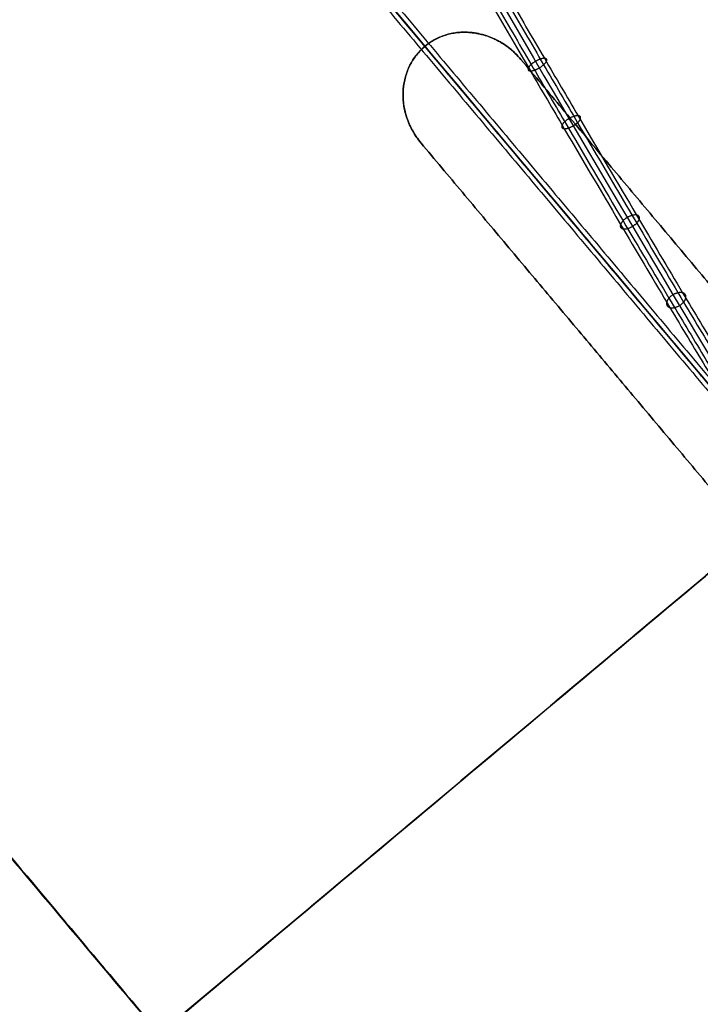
# Model space of a CAD drawing. Header units: millimetres. Extents: x -1267 to 1231, y -1283 to 1250.
# Tile 86 of 256: x 645 to 773, y -950 to -765. Entities that reach past the tile are written whole.
import ezdxf

# ---------------------------------------------------------------- set-up
doc = ezdxf.new("R2010")
doc.units = ezdxf.units.MM
doc.layers.add('Default', color=7, linetype='Continuous', true_color=0x000000)

msp = doc.modelspace()

# ---------------------------------------------------------------- linework, layer by layer
at = {"layer": 'Default'}
msp.add_line((1081.26, -1198.62, -775.7), (502.75, -509.18, -775.7), dxfattribs=at)
for points, knots in [([(300.05, -3.75, 710.88), (300.05, -3.75, 707.69), (300.22, -4.04, 701.15), (301.26, -5.85, 688.36), (303.93, -10.49, 672.9), (309.05, -19.4, 655.98), (315.89, -31.31, 640.58), (324.29, -45.91, 626.58), (334.09, -62.96, 613.87), (345.32, -82.49, 602.19), (357.9, -104.36, 591.55), (371.52, -128.06, 582.06), (385.91, -153.07, 573.72), (400.89, -179.12, 566.43), (416.49, -206.26, 560.05), (432.6, -234.25, 554.53), (454.64, -272.57, 548.26), (482.46, -320.93, 542.42), (515.56, -378.43, 538.13), (557.33, -450.98, 535.53), (597.06, -519.95, 536.84), (634.23, -584.38, 542.1), (659.05, -627.36, 547.46), (681.61, -666.38, 554.09), (701.99, -701.58, 561.86), (720.11, -732.81, 570.55), (733.72, -756.2, 578.67), (743.39, -772.77, 585.56), (751.62, -786.82, 592.14), (760.52, -801.95, 600.58), (769.43, -817, 611.49), (776.3, -828.46, 622.48), (781.41, -836.83, 633.4), (785.02, -842.62, 644.12), (787.4, -846.26, 654.43), (788.8, -848.23, 664.1), (789.51, -849.05, 672.98), (789.8, -849.19, 680.7), (789.97, -849.19, 687.51), (790.11, -849.22, 692.51), (790.21, -849.22, 696.25), (790.3, -849.23, 699.21), (790.4, -849.23, 702.33), (790.54, -849.23, 705.6), (790.71, -849.22, 708.19), (790.92, -849.2, 710.39), (791.24, -849.17, 712.45), (791.7, -849.11, 714.05), (792.33, -849.04, 715.29), (792.81, -848.99, 716.03), (793.33, -848.95, 716.67), (793.95, -848.92, 717.3), (794.55, -848.94, 717.77), (794.93, -849.02, 717.98), (795, -849.07, 718), (794.69, -848.86, 717.9), (794.52, -848.32, 717.98), (794.58, -848.25, 718.04), (794.49, -848.51, 717.89), (794.14, -849.16, 717.24), (793.54, -849.99, 715.84), (793.12, -850.52, 714.38), (792.86, -850.84, 713.09), (792.73, -851, 712.28), (792.62, -851.14, 710.45), (792.52, -851.26, 706.99), (792.43, -851.37, 701.12), (792.35, -851.46, 692.06), (792.28, -851.55, 679.02), (792.19, -851.66, 651.31), (792.11, -851.76, 600.05), (792.03, -851.87, 461.18), (792, -851.9, 182.53), (792, -851.9, -68.32), (792, -851.9, -225.7)], [0, 0, 0, 0, 9.388442, 19.255122, 38.035744, 57.178432, 77.316807, 98.865398, 122.0388, 146.915987, 174.481276, 203.739445, 233.403788, 264.315339, 296.270226, 329.054027, 362.435905, 430.039485, 497.107436, 561.656634, 681.076123, 735.550311, 785.095597, 830.612972, 871.975612, 909.05902, 941.74717, 956.410882, 969.943885, 994.145098, 1014.383417, 1031.05983, 1045.211792, 1057.42514, 1068.185792, 1077.831909, 1086.531434, 1094.430382, 1100.698228, 1106.966075, 1109.443201, 1111.920326, 1115.873565, 1118.839667, 1121.805768, 1123.749973, 1125.694179, 1128.415158, 1129.543331, 1130.671504, 1131.613869, 1132.556234, 1134.048778, 1134.627281, 1135.098363, 1135.474966, 1135.828414, 1136.256816, 1136.804407, 1138.301002, 1140.374551, 1143.063929, 1143.836765, 1144.74777, 1146.416516, 1149.651855, 1155.268412, 1164.064888, 1176.856475, 1194.436137, 1247.205444, 1330.641386, 1611.044189, 2083.174467, 2083.174467, 2083.174467, 2083.174467]), ([(298.05, -5.75, 710.88), (298.05, -5.75, 707.72), (298.22, -6.04, 701.22), (299.25, -7.83, 688.55), (301.9, -12.44, 673.22), (306.98, -21.28, 656.43), (313.78, -33.11, 641.12), (322.14, -47.65, 627.18), (331.9, -64.63, 614.51), (343.11, -84.12, 602.86), (355.66, -105.95, 592.24), (369.27, -129.61, 582.76), (383.63, -154.59, 574.43), (398.6, -180.62, 567.15), (414.19, -207.73, 560.77), (430.29, -235.71, 555.26), (452.32, -274.01, 548.99), (480.13, -322.34, 543.15), (513.21, -379.82, 538.86), (554.96, -452.34, 536.27), (594.68, -521.28, 537.58), (631.84, -585.69, 542.84), (656.64, -628.65, 548.19), (679.18, -667.64, 554.82), (699.55, -702.81, 562.58), (717.66, -734.02, 571.26), (731.25, -757.37, 579.38), (740.9, -773.92, 586.25), (749.11, -787.94, 592.82), (757.99, -803.03, 601.24), (766.87, -818.02, 612.11), (773.7, -829.42, 623.04), (778.77, -837.73, 633.87), (782.35, -843.46, 644.5), (784.7, -847.06, 654.71), (786.09, -849.02, 664.29), (786.79, -849.83, 673.1), (787.08, -849.98, 680.78), (787.25, -849.98, 687.58), (787.39, -850, 692.58), (787.49, -850.01, 696.32), (787.58, -850.01, 699.3), (787.68, -850.02, 702.43), (787.83, -850.01, 705.74), (788, -850, 708.4), (788.22, -849.98, 710.72), (788.57, -849.95, 713), (789.15, -849.88, 715.05), (789.98, -849.78, 716.69), (790.62, -849.71, 717.67), (791.3, -849.66, 718.51), (792.13, -849.63, 719.36), (792.94, -849.65, 719.99), (793.51, -849.76, 720.31), (793.69, -849.86, 720.38), (793.37, -849.65, 720.28), (793.19, -849.06, 720.36), (793.25, -849.18, 720.36), (793.07, -849.7, 720.03), (792.55, -850.64, 719.07), (791.76, -851.72, 717.24), (791.24, -852.37, 715.4), (790.94, -852.75, 713.93), (790.74, -853, 712.63), (790.63, -853.14, 710.6), (790.52, -853.26, 707.07), (790.44, -853.37, 701.17), (790.36, -853.47, 692.09), (790.29, -853.55, 679.04), (790.2, -853.67, 651.32), (790.12, -853.76, 600.05), (790.03, -853.87, 461.18), (790.01, -853.9, 182.53), (790.01, -853.9, -68.32), (790.01, -853.9, -225.7)], [0, 0, 0, 0, 9.388442, 19.255122, 38.035744, 57.178432, 77.316807, 98.865398, 122.0388, 146.915987, 174.481276, 203.739445, 233.403788, 264.315339, 296.270226, 329.054027, 362.435905, 430.039485, 497.107436, 561.656634, 681.076123, 735.550311, 785.095597, 830.612972, 871.975612, 909.05902, 941.74717, 956.410882, 969.943885, 994.145098, 1014.383417, 1031.05983, 1045.211792, 1057.42514, 1068.185792, 1077.831909, 1086.531434, 1094.430382, 1100.698228, 1106.966075, 1109.443201, 1111.920326, 1115.873565, 1118.839667, 1121.805768, 1123.749973, 1125.694179, 1128.415158, 1129.543331, 1130.671504, 1131.613869, 1132.556234, 1134.048778, 1134.627281, 1135.098363, 1135.474966, 1135.828414, 1136.256816, 1136.804407, 1138.301002, 1140.374551, 1143.063929, 1143.836765, 1144.74777, 1146.416516, 1149.651855, 1155.268412, 1164.064888, 1176.856475, 1194.436137, 1247.205444, 1330.641386, 1611.044189, 2083.174467, 2083.174467, 2083.174467, 2083.174467]), ([(302.05, -5.75, 710.88), (302.05, -5.75, 707.79), (302.22, -6.03, 701.44), (303.22, -7.79, 689.05), (305.81, -12.28, 674.08), (310.78, -20.94, 657.63), (317.47, -32.58, 642.57), (325.73, -46.93, 628.8), (335.41, -63.77, 616.24), (346.53, -83.12, 604.67), (359.02, -104.83, 594.1), (372.57, -128.4, 584.67), (386.89, -153.31, 576.36), (401.82, -179.26, 569.09), (417.38, -206.32, 562.73), (433.44, -234.24, 557.23), (455.44, -272.48, 550.97), (483.22, -320.76, 545.14), (516.26, -378.17, 540.85), (557.97, -450.62, 538.26), (597.65, -519.49, 539.57), (634.75, -583.81, 544.83), (659.52, -626.7, 550.17), (682.02, -665.62, 556.79), (702.34, -700.72, 564.53), (720.4, -731.83, 573.19), (733.94, -755.1, 581.27), (743.54, -771.56, 588.11), (751.7, -785.49, 594.63), (760.5, -800.46, 602.99), (769.27, -815.26, 613.73), (775.99, -826.46, 624.48), (780.94, -834.58, 635.06), (784.42, -840.15, 645.39), (786.69, -843.64, 655.29), (788.04, -845.54, 664.58), (788.73, -846.34, 673.17), (789.01, -846.47, 680.72), (789.19, -846.48, 687.54), (789.32, -846.5, 692.54), (789.43, -846.51, 696.27), (789.51, -846.51, 699.24), (789.62, -846.52, 702.36), (789.76, -846.51, 705.63), (789.92, -846.5, 708.23), (790.14, -846.48, 710.45), (790.46, -846.45, 712.54), (790.94, -846.39, 714.21), (791.61, -846.31, 715.53), (792.14, -846.26, 716.34), (792.72, -846.21, 717.06), (793.47, -846.19, 717.82), (794.25, -846.19, 718.45), (795.12, -846.36, 718.96), (795.76, -846.57, 719.26), (796.71, -847.31, 719.53), (797.13, -848.66, 719.34), (797, -849.37, 719.01), (796.73, -850.19, 718.48), (796.23, -851.03, 717.57), (795.57, -851.95, 716.01), (795.14, -852.5, 714.48), (794.87, -852.83, 713.18), (794.73, -853, 712.31), (794.62, -853.13, 710.46), (794.52, -853.25, 707), (794.44, -853.36, 701.13), (794.36, -853.46, 692.07), (794.29, -853.55, 679.02), (794.2, -853.66, 651.31), (794.12, -853.75, 600.05), (794.03, -853.86, 461.18), (794.01, -853.89, 182.53), (794.01, -853.89, -68.32), (794.01, -853.89, -225.7)], [0, 0, 0, 0, 9.388442, 19.255122, 38.035744, 57.178432, 77.316807, 98.865398, 122.0388, 146.915987, 174.481276, 203.739445, 233.403788, 264.315339, 296.270226, 329.054027, 362.435905, 430.039485, 497.107436, 561.656634, 681.076123, 735.550311, 785.095597, 830.612972, 871.975612, 909.05902, 941.74717, 956.410882, 969.943885, 994.145098, 1014.383417, 1031.05983, 1045.211792, 1057.42514, 1068.185792, 1077.831909, 1086.531434, 1094.430382, 1100.698228, 1106.966075, 1109.443201, 1111.920326, 1115.873565, 1118.839667, 1121.805768, 1123.749973, 1125.694179, 1128.415158, 1129.543331, 1130.671504, 1131.613869, 1132.556234, 1134.048778, 1134.627281, 1135.098363, 1135.474966, 1135.828414, 1136.256816, 1136.804407, 1138.301002, 1140.374551, 1143.063929, 1143.836765, 1144.74777, 1146.416516, 1149.651855, 1155.268412, 1164.064888, 1176.856475, 1194.436137, 1247.205444, 1330.641386, 1611.044189, 2083.174467, 2083.174467, 2083.174467, 2083.174467]), ([(300.05, -7.75, 710.88), (300.05, -7.75, 707.81), (300.21, -8.03, 701.52), (301.21, -9.77, 689.24), (303.77, -14.22, 674.4), (308.71, -22.81, 658.08), (315.36, -34.38, 643.1), (323.58, -48.67, 629.39), (333.22, -65.45, 616.88), (344.32, -84.75, 605.34), (356.78, -106.42, 594.79), (370.31, -129.96, 585.37), (384.62, -154.83, 577.07), (399.53, -180.76, 569.81), (415.08, -207.8, 563.46), (431.13, -235.7, 557.96), (453.12, -273.92, 551.7), (480.88, -322.17, 545.87), (513.91, -379.56, 541.59), (555.61, -451.99, 539), (595.27, -520.82, 540.31), (632.36, -585.12, 545.56), (657.11, -627.99, 550.9), (679.6, -666.88, 557.52), (699.9, -701.95, 565.25), (717.94, -733.04, 573.9), (731.46, -756.28, 581.98), (741.05, -772.71, 588.8), (749.19, -786.61, 595.31), (757.97, -801.54, 603.64), (766.71, -816.28, 614.34), (773.39, -827.42, 625.03), (778.3, -835.48, 635.54), (781.74, -841, 645.77), (784, -844.45, 655.57), (785.33, -846.33, 664.76), (786.02, -847.12, 673.28), (786.3, -847.26, 680.79), (786.47, -847.26, 687.61), (786.61, -847.28, 692.61), (786.71, -847.29, 696.35), (786.8, -847.3, 699.33), (786.9, -847.3, 702.46), (787.05, -847.3, 705.78), (787.21, -847.29, 708.44), (787.44, -847.27, 710.78), (787.79, -847.23, 713.09), (788.39, -847.16, 715.21), (789.26, -847.05, 716.93), (789.94, -846.98, 717.98), (790.69, -846.93, 718.91), (791.64, -846.89, 719.87), (792.63, -846.9, 720.67), (793.7, -847.1, 721.29), (794.46, -847.37, 721.64), (795.4, -848.1, 721.91), (795.8, -849.41, 721.72), (795.67, -850.3, 721.32), (795.31, -851.38, 720.62), (794.64, -852.51, 719.41), (793.8, -853.69, 717.41), (793.26, -854.35, 715.51), (792.95, -854.74, 714.02), (792.74, -854.99, 712.66), (792.63, -855.13, 710.62), (792.53, -855.26, 707.08), (792.44, -855.37, 701.18), (792.36, -855.46, 692.1), (792.29, -855.55, 679.04), (792.2, -855.66, 651.32), (792.12, -855.76, 600.06), (792.04, -855.87, 461.18), (792.01, -855.9, 182.53), (792.01, -855.9, -68.32), (792.01, -855.9, -225.7)], [0, 0, 0, 0, 9.388442, 19.255122, 38.035744, 57.178432, 77.316807, 98.865398, 122.0388, 146.915987, 174.481276, 203.739445, 233.403788, 264.315339, 296.270226, 329.054027, 362.435905, 430.039485, 497.107436, 561.656634, 681.076123, 735.550311, 785.095597, 830.612972, 871.975612, 909.05902, 941.74717, 956.410882, 969.943885, 994.145098, 1014.383417, 1031.05983, 1045.211792, 1057.42514, 1068.185792, 1077.831909, 1086.531434, 1094.430382, 1100.698228, 1106.966075, 1109.443201, 1111.920326, 1115.873565, 1118.839667, 1121.805768, 1123.749973, 1125.694179, 1128.415158, 1129.543331, 1130.671504, 1131.613869, 1132.556234, 1134.048778, 1134.627281, 1135.098363, 1135.474966, 1135.828414, 1136.256816, 1136.804407, 1138.301002, 1140.374551, 1143.063929, 1143.836765, 1144.74777, 1146.416516, 1149.651855, 1155.268412, 1164.064888, 1176.856475, 1194.436137, 1247.205444, 1330.641386, 1611.044189, 2083.174467, 2083.174467, 2083.174467, 2083.174467]), ([(502.75, -509.18, -761.89), (516.4, -525.44, -778.91), (558.11, -575.14, -825.77), (654.04, -689.48, -903.18), (739.17, -790.93, -928.04), (792.01, -853.9, -928.04)], [2.41548, 2.41548, 2.41548, 2.41548, 70.396144, 198.636056, 404.995527, 404.995527, 404.995527, 404.995527]), ([(503.51, -510.08, -762.3), (516.98, -526.13, -779.04), (558.48, -575.59, -825.61), (654.13, -689.58, -902.78), (739.2, -790.96, -927.62), (792.01, -853.9, -927.62)], [2.408267, 2.408267, 2.408267, 2.408267, 69.367076, 197.537893, 403.786179, 403.786179, 403.786179, 403.786179]), ([(739.28, -772.03, -762.46), (738.93, -771.62, -762.46), (738.56, -771.23, -762.46), (737.98, -770.67, -762.46), (737.68, -770.4, -762.46), (737.32, -770.1, -762.46), (737.14, -769.95, -762.46), (737.06, -769.89, -762.46), (737.01, -769.85, -762.46), (736.98, -769.83, -762.46), (736.55, -769.5, -762.45), (736.14, -769.22, -762.45), (735.51, -768.83, -762.44), (735.18, -768.64, -762.44), (734.8, -768.44, -762.44), (734.61, -768.35, -762.43), (734.51, -768.3, -762.43), (734.47, -768.28, -762.43), (734.44, -768.26, -762.43), (734.43, -768.26, -762.43), (734.01, -768.06, -762.43), (733.4, -767.8, -762.42), (732.67, -767.55, -762.41), (732.3, -767.45, -762.41), (732.11, -767.39, -762.4), (732.03, -767.37, -762.4), (731.98, -767.36, -762.4), (731.95, -767.35, -762.4), (731.53, -767.24, -762.4), (730.94, -767.12, -762.39), (730.24, -767.02, -762.38), (729.9, -766.99, -762.38), (729.75, -766.98, -762.37), (729.65, -766.97, -762.37), (729.6, -766.97, -762.37), (728.78, -766.91, -762.36), (728.03, -766.93, -762.35), (726.55, -767.1, -762.34), (725.82, -767.26, -762.33), (723.68, -767.94, -762.31), (722.4, -768.64, -762.3), (721.26, -769.59, -762.3)], [0, 0, 0, 0, 1.081886, 1.081886, 1.622829, 1.893301, 2.028537, 2.096155, 2.096155, 2.163772, 2.163772, 3.245659, 3.245659, 3.786602, 4.057073, 4.192309, 4.259927, 4.293736, 4.293736, 4.327545, 4.327545, 5.409431, 5.950374, 6.220846, 6.356082, 6.423699, 6.423699, 6.491317, 6.491317, 7.573204, 8.114147, 8.384618, 8.519854, 8.519854, 8.65509, 8.65509, 10.818862, 10.818862, 12.982635, 12.982635, 17.310179, 17.310179, 17.310179, 17.310179]), ([(721.26, -769.59, -761.89), (721.83, -769.11, -761.89), (722.74, -768.49, -761.89), (723.73, -768.01, -761.89), (724.41, -767.72, -761.9), (724.76, -767.6, -761.9), (725.83, -767.26, -761.91), (726.56, -767.1, -761.92), (727.67, -766.97, -761.93), (728.23, -766.93, -761.94), (728.89, -766.93, -761.95), (729.22, -766.94, -761.95), (729.37, -766.95, -761.95), (729.46, -766.96, -761.96), (729.51, -766.96, -761.96), (729.96, -766.99, -761.96), (730.55, -767.06, -761.97), (731.24, -767.19, -761.98), (731.59, -767.26, -761.98), (731.76, -767.3, -761.98), (731.83, -767.32, -761.99), (731.88, -767.33, -761.99), (731.91, -767.34, -761.99), (732.36, -767.46, -761.99), (732.99, -767.65, -762), (733.71, -767.94, -762.01), (734.07, -768.09, -762.01), (734.24, -768.17, -762.01), (734.33, -768.21, -762.02), (734.37, -768.23, -762.02), (734.4, -768.24, -762.02), (734.41, -768.25, -762.02), (734.86, -768.47, -762.02), (735.3, -768.7, -762.03), (735.93, -769.09, -762.03), (736.24, -769.3, -762.03), (736.6, -769.55, -762.04), (736.78, -769.68, -762.04), (736.85, -769.73, -762.04), (736.9, -769.77, -762.04), (736.93, -769.79, -762.04), (737.81, -770.46, -762.05), (738.58, -771.2, -762.05), (739.28, -772.03, -762.05)], [0, 0, 0, 0, 2.1622, 3.2433, 3.2433, 4.3244, 4.3244, 6.486601, 6.486601, 7.567701, 8.108251, 8.378526, 8.513663, 8.513663, 8.648801, 8.648801, 9.729901, 10.270451, 10.540726, 10.675863, 10.743432, 10.743432, 10.811001, 10.811001, 11.892101, 12.432651, 12.702926, 12.838064, 12.905632, 12.939417, 12.939417, 12.973201, 12.973201, 14.054301, 14.054301, 14.594851, 14.865126, 15.000264, 15.067833, 15.067833, 15.135401, 15.135401, 17.297601, 17.297601, 17.297601, 17.297601]), ([(721.26, -769.59, -762.3), (720.68, -770.08, -762.3), (719.88, -770.9, -762.3), (719.11, -771.98, -762.31), (718.82, -772.48, -762.32), (718.63, -772.81, -762.32), (718.54, -772.99, -762.32), (718.28, -773.5, -762.33), (718.12, -773.85, -762.33), (717.84, -774.57, -762.34), (717.72, -774.94, -762.34), (717.51, -775.7, -762.35), (717.38, -776.27, -762.36), (717.28, -776.95, -762.37), (717.24, -777.24, -762.37), (717.22, -777.44, -762.37), (717.21, -777.53, -762.37), (717.17, -778.04, -762.38), (717.15, -778.65, -762.39), (717.18, -779.37, -762.4), (717.2, -779.73, -762.4), (717.22, -779.91, -762.4), (717.23, -779.98, -762.41), (717.23, -780.03, -762.41), (717.24, -780.06, -762.41), (717.28, -780.52, -762.41), (717.39, -781.17, -762.42), (717.56, -781.92, -762.43), (717.66, -782.29, -762.43), (717.71, -782.47, -762.43), (717.73, -782.55, -762.43), (717.75, -782.6, -762.44), (717.76, -782.63, -762.44), (717.9, -783.11, -762.44), (718.07, -783.55, -762.44), (718.34, -784.21, -762.45), (718.48, -784.54, -762.45), (718.67, -784.91, -762.45), (718.75, -785.07, -762.46), (718.81, -785.17, -762.46), (718.83, -785.22, -762.46), (719.34, -786.16, -762.46), (719.9, -786.98, -762.46), (720.54, -787.75, -762.46)], [0, 0, 0, 0, 2.16185, 3.242775, 3.783237, 3.783237, 4.323699, 4.323699, 5.404624, 5.404624, 6.485549, 6.485549, 7.566474, 8.106936, 8.377168, 8.377168, 8.647399, 8.647399, 9.728324, 10.268786, 10.539017, 10.674133, 10.741691, 10.741691, 10.809249, 10.809249, 11.890173, 12.430636, 12.700867, 12.835983, 12.903541, 12.903541, 12.971098, 12.971098, 14.052023, 14.052023, 14.592486, 14.862717, 14.997832, 14.997832, 15.132948, 15.132948, 17.294798, 17.294798, 17.294798, 17.294798]), ([(720.54, -787.75, -762.05), (720.22, -787.37, -762.05), (719.92, -786.97, -762.05), (719.5, -786.35, -762.05), (719.29, -786.03, -762.05), (719.07, -785.66, -762.04), (718.98, -785.49, -762.04), (718.92, -785.39, -762.04), (718.89, -785.33, -762.04), (718.63, -784.85, -762.04), (718.43, -784.42, -762.04), (718.15, -783.77, -762.03), (718.02, -783.43, -762.03), (717.89, -783.04, -762.02), (717.82, -782.84, -762.02), (717.8, -782.76, -762.02), (717.78, -782.7, -762.02), (717.77, -782.67, -762.02), (717.63, -782.22, -762.02), (717.47, -781.58, -762.01), (717.33, -780.83, -762), (717.28, -780.45, -762), (717.26, -780.26, -761.99), (717.25, -780.17, -761.99), (717.24, -780.12, -761.99), (717.24, -780.09, -761.99), (717.19, -779.65, -761.99), (717.16, -779.04, -761.98), (717.17, -778.32, -761.97), (717.18, -778.02, -761.97), (717.19, -777.81, -761.96), (717.2, -777.71, -761.96), (717.34, -776.02, -761.94), (717.76, -774.53, -761.92), (719.16, -771.76, -761.89), (720.09, -770.57, -761.89), (721.26, -769.59, -761.89)], [0, 0, 0, 0, 1.083155, 1.083155, 1.624733, 1.895522, 2.030917, 2.030917, 2.166311, 2.166311, 3.249466, 3.249466, 3.791044, 4.061833, 4.197227, 4.264925, 4.264925, 4.332622, 4.332622, 5.415777, 5.957355, 6.228144, 6.363538, 6.431236, 6.431236, 6.498933, 6.498933, 7.582088, 8.123666, 8.394455, 8.394455, 8.665244, 8.665244, 12.997866, 12.997866, 17.330488, 17.330488, 17.330488, 17.330488]), ([(503.96, -1095.6, -928.04), (525.63, -1077.41, -900.55), (577.45, -1033.93, -844.76), (672.47, -954.2, -780.81), (745.43, -892.98, -763.35), (782.64, -861.76, -762.05)], [2.249859, 2.249859, 2.249859, 2.249859, 106.752723, 231.864999, 365.958826, 365.958826, 365.958826, 365.958826]), ([(504.72, -1094.96, -927.62), (526.23, -1076.91, -900.43), (577.84, -1033.6, -844.96), (672.56, -954.13, -781.21), (745.46, -892.95, -763.77), (782.64, -861.76, -762.46)], [2.242983, 2.242983, 2.242983, 2.242983, 105.761789, 230.799194, 364.804297, 364.804297, 364.804297, 364.804297])]:
    msp.add_open_spline(points, degree=3, knots=knots, dxfattribs=at)
for points, degree in [([(300.05, -5.75, 710.88), (300.05, -5.75, 585.69), (555.1, -449.48, 505.69), (785.1, -847.85, 585.69), (788.71, -848.29, 699.65), (788.71, -848.29, 716.85), (797.38, -847.26, 721.4), (792.01, -853.9, 716.85), (792.01, -853.9, 700.45), (792.01, -853.9, -225.7)], 3), ([(1178.94, -1069.99, -788.94), (912.67, -752.65, -788.94), (646.39, -435.32, -788.94)], 2), ([(1178.04, -1069.09, -789.34), (912.58, -752.72, -789.34), (647.12, -436.36, -789.34)], 2), ([(884.5, -459.9, -882.36), (636.22, -668.23, -882.36), (387.94, -876.57, -882.36)], 2), ([(883.72, -460.76, -881.97), (636.32, -668.35, -881.97), (388.91, -875.94, -881.97)], 2), ([(1080.05, -612.2, -928.04), (792.01, -853.9, -928.04), (503.96, -1095.6, -928.04)], 2), ([(1079.29, -612.84, -927.62), (792.01, -853.9, -927.62), (504.72, -1094.96, -927.62)], 2), ([(405.07, -637.81, -788.94), (671.35, -955.14, -788.94), (937.62, -1272.48, -788.94)], 2), ([(405.97, -638.71, -789.34), (671.43, -955.07, -789.34), (936.89, -1271.43, -789.34)], 2), ([(790.49, -852.09, -646.69), (711.54, -758, -693.84), (632.58, -663.9, -740.99)], 2), ([(633.49, -663.6, -741.9), (712.44, -757.69, -694.75), (791.4, -851.79, -647.6)], 2), ([(632.13, -664.74, -741.9), (711.08, -758.84, -694.75), (790.04, -852.93, -647.6)], 2), ([(633.03, -664.44, -742.81), (711.99, -758.53, -695.66), (790.94, -852.63, -648.51)], 2), ([(721.26, -769.59, -762.3), (680.59, -721.11, -762.3), (639.91, -672.64, -762.3)], 2), ([(639.91, -672.64, -761.89), (680.59, -721.11, -761.89), (721.26, -769.59, -761.89)], 2), ([(721.26, -769.59, -762.3), (721.26, -769.59, -762.09), (721.26, -769.59, -761.89)], 2), ([(863.47, -920.04, -762.46), (801.37, -846.04, -762.46), (739.28, -772.03, -762.46)], 2), ([(739.28, -772.03, -762.05), (801.37, -846.04, -762.05), (863.47, -920.04, -762.05)], 2), ([(739.28, -772.03, -762.46), (739.28, -772.03, -762.26), (739.28, -772.03, -762.05)], 2), ([(863.47, -920.04, -762.26), (801.37, -846.04, -762.26), (739.28, -772.03, -762.26)], 2), ([(844.73, -935.76, -762.05), (782.64, -861.76, -762.05), (720.54, -787.75, -762.05)], 2), ([(720.54, -787.75, -762.46), (782.64, -861.76, -762.46), (844.73, -935.76, -762.46)], 2), ([(720.54, -787.75, -762.05), (720.54, -787.75, -762.26), (720.54, -787.75, -762.46)], 2), ([(844.73, -935.76, -762.26), (782.64, -861.76, -762.26), (720.54, -787.75, -762.26)], 2), ([(376.22, -800.12, -852.96), (574.49, -1036.41, -852.96), (772.76, -1272.69, -852.96)], 2), ([(377.43, -801.26, -853.32), (574.65, -1036.29, -853.32), (771.86, -1271.32, -853.32)], 2), ([(699.51, -1247.89, -882.36), (947.79, -1039.56, -882.36), (1196.08, -831.23, -882.36)], 2), ([(700.3, -1247.04, -881.97), (947.7, -1039.44, -881.97), (1195.1, -831.85, -881.97)], 2)]:
    msp.add_open_spline(points, degree=degree, dxfattribs=at)
for points, weights, knots in [([(739.28, -772.03, -762.18), (730.63, -761.73, -762.18), (721.26, -769.59, -762.18), (711.9, -777.45, -762.18), (720.54, -787.75, -762.18)], [1, 0.707106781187, 1, 0.707106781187, 1], [1.570796, 1.570796, 1.570796, 3.141593, 3.141593, 4.712389, 4.712389, 4.712389]), ([(741.07, -774.19, 586.47), (739.9, -774.16, 588.09), (741.22, -772.98, 589.02), (742.54, -771.8, 589.95), (743.71, -771.83, 588.33), (744.88, -771.86, 586.71), (743.56, -773.04, 585.78), (742.24, -774.23, 584.85), (741.07, -774.19, 586.47)], [1, 0.707106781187, 1, 0.707106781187, 1, 0.707106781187, 1, 0.707106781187, 1], [0, 0, 0, 3.141593, 3.141593, 6.283185, 6.283185, 9.424778, 9.424778, 12.566371, 12.566371, 12.566371]), ([(747.42, -785.05, 591.58), (746.22, -784.96, 593.17), (747.52, -783.74, 594.08), (748.82, -782.53, 595), (750.02, -782.62, 593.4), (751.23, -782.71, 591.81), (749.93, -783.92, 590.9), (748.63, -785.14, 589.98), (747.42, -785.05, 591.58)], [1, 0.707106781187, 1, 0.707106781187, 1, 0.707106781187, 1, 0.707106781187, 1], [0, 0, 0, 3.141593, 3.141593, 6.283185, 6.283185, 9.424778, 9.424778, 12.566371, 12.566371, 12.566371]), ([(758.49, -803.87, 602.24), (757.21, -803.64, 603.76), (758.46, -802.35, 604.63), (759.71, -801.05, 605.49), (760.99, -801.27, 603.97), (762.27, -801.49, 602.46), (761.02, -802.79, 601.59), (759.77, -804.09, 600.72), (758.49, -803.87, 602.24)], [1, 0.707106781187, 1, 0.707106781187, 1, 0.707106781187, 1, 0.707106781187, 1], [0, 0, 0, 3.141593, 3.141593, 6.283185, 6.283185, 9.424778, 9.424778, 12.566371, 12.566371, 12.566371]), ([(767.26, -818.65, 613.14), (765.89, -818.28, 614.55), (767.08, -816.89, 615.35), (768.28, -815.5, 616.14), (769.65, -815.87, 614.74), (771.02, -816.24, 613.33), (769.83, -817.63, 612.53), (768.63, -819.02, 611.74), (767.26, -818.65, 613.14)], [1, 0.707106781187, 1, 0.707106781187, 1, 0.707106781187, 1, 0.707106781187, 1], [0, 0, 0, 3.141593, 3.141593, 6.283185, 6.283185, 9.424778, 9.424778, 12.566371, 12.566371, 12.566371])]:
    msp.add_rational_spline(points, weights, degree=2, knots=knots, dxfattribs=at)

doc.saveas('drawing.dxf')
